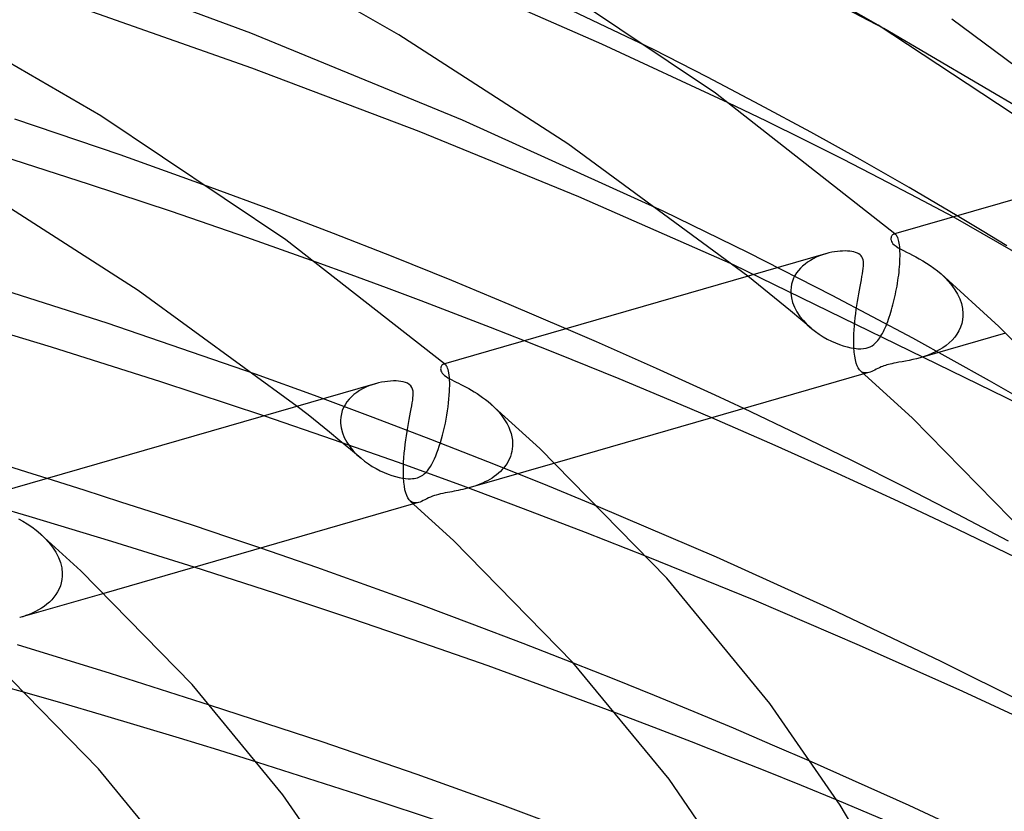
# Model space of a CAD drawing. Header units: millimetres. Extents: x -273 to 273, y -156 to 255.
# Tile 83 of 98: x 101 to 133, y 192 to 218. Entities that reach past the tile are written whole.
import ezdxf

# ---------------------------------------------------------------- set-up
doc = ezdxf.new("R2010")
doc.units = ezdxf.units.MM
doc.layers.add('HIDDEN', color=7, linetype='Continuous')
doc.layers.add('THICK', color=7, linetype='Continuous')

msp = doc.modelspace()

# ---------------------------------------------------------------- linework, layer by layer
at = {"layer": 'HIDDEN'}
for p, q in [((121.504, 216.603), (115.486, 219.488)), ((119.869, 216.776), (115.674, 218.611)), ((136.004, 213.037), (128.812, 217.272)), ((123.877, 214.914), (119.869, 216.776)), ((104.584, 213.262), (101.239, 214.396)), ((103.604, 212.321), (100.852, 213.203)), ((107.461, 212.229), (104.584, 213.262)), ((106.214, 211.457), (103.604, 212.321)), ((108.598, 210.64), (106.214, 211.457)), ((124.516, 210.149), (121.81, 211.468)), ((138.925, 206.743), (131.019, 211.29)), ((131.933, 210.849), (131.14, 211.325)), ((110.796, 209.859), (108.598, 210.64)), ((129.136, 210.746), (129.124, 210.743)), ((129.148, 210.746), (129.136, 210.746)), ((129.16, 210.744), (129.148, 210.746)), ((129.172, 210.74), (129.16, 210.744)), ((129.168, 210.749), (129.162, 210.754)), ((129.173, 210.744), (129.168, 210.749)), ((129.183, 210.734), (129.172, 210.74)), ((129.179, 210.74), (129.173, 210.744)), ((129.184, 210.735), (129.179, 210.74)), ((129.195, 210.725), (129.183, 210.734)), ((129.19, 210.73), (129.184, 210.735)), ((129.196, 210.725), (129.19, 210.73)), ((129.211, 210.709), (129.195, 210.725)), ((129.227, 210.689), (129.211, 210.709)), ((129.242, 210.663), (129.227, 210.689)), ((129.256, 210.632), (129.242, 210.663)), ((129.269, 210.596), (129.256, 210.632)), ((129.281, 210.555), (129.269, 210.596)), ((132.714, 210.373), (131.933, 210.849)), ((129.292, 210.509), (129.281, 210.555)), ((129.302, 210.458), (129.292, 210.509)), ((129.31, 210.401), (129.302, 210.458)), ((129.317, 210.339), (129.31, 210.401)), ((129.323, 210.272), (129.317, 210.339)), ((127.174, 208.797), (124.516, 210.149)), ((126.672, 210.011), (126.575, 209.964)), ((126.772, 210.054), (126.672, 210.011)), ((126.872, 210.091), (126.772, 210.054)), ((126.973, 210.122), (126.872, 210.091)), ((129.326, 210.2), (129.323, 210.272)), ((129.328, 210.124), (129.326, 210.2)), ((129.327, 209.96), (129.328, 210.044)), ((129.328, 210.044), (129.328, 210.124)), ((133.105, 205.348), (124.043, 209.768)), ((126.167, 209.661), (126.102, 209.588)), ((126.237, 209.73), (126.167, 209.661)), ((126.313, 209.795), (126.237, 209.73)), ((126.395, 209.856), (126.313, 209.795)), ((126.483, 209.912), (126.395, 209.856)), ((126.575, 209.964), (126.483, 209.912)), ((129.305, 209.622), (129.312, 209.708)), ((129.312, 209.708), (129.318, 209.792)), ((129.318, 209.792), (129.323, 209.874)), ((129.323, 209.874), (129.324, 209.888)), ((129.324, 209.903), (129.325, 209.917)), ((129.324, 209.888), (129.324, 209.903)), ((129.325, 209.917), (129.326, 209.931)), ((129.326, 209.946), (129.327, 209.96)), ((129.326, 209.931), (129.326, 209.946)), ((124.839, 209.135), (124.498, 209.408)), ((125.95, 209.343), (125.915, 209.252)), ((125.994, 209.429), (125.95, 209.343)), ((126.045, 209.511), (125.994, 209.429)), ((126.102, 209.588), (126.045, 209.511)), ((129.261, 209.271), (129.274, 209.359)), ((129.274, 209.359), (129.285, 209.447)), ((129.285, 209.447), (129.296, 209.535)), ((129.296, 209.535), (129.305, 209.622)), ((130.632, 209.481), (130.755, 209.366)), ((130.755, 209.366), (130.871, 209.244)), ((125.178, 208.861), (124.839, 209.135)), ((125.87, 209.06), (125.862, 208.96)), ((125.888, 209.158), (125.87, 209.06)), ((125.915, 209.252), (125.888, 209.158)), ((129.217, 209.009), (129.232, 209.096)), ((129.232, 209.096), (129.247, 209.184)), ((129.247, 209.184), (129.261, 209.271)), ((130.871, 209.244), (130.977, 209.115)), ((130.977, 209.115), (131.072, 208.979)), ((125.514, 208.587), (125.178, 208.861)), ((125.862, 208.96), (125.862, 208.946)), ((125.862, 208.946), (125.862, 208.931)), ((125.862, 208.931), (125.862, 208.917)), ((125.862, 208.917), (125.862, 208.903)), ((125.862, 208.903), (125.862, 208.889)), ((125.862, 208.889), (125.863, 208.875)), ((125.863, 208.875), (125.881, 208.725)), ((125.881, 208.725), (125.92, 208.573)), ((129.734, 207.439), (127.174, 208.797)), ((129.144, 208.667), (129.164, 208.751)), ((129.164, 208.751), (129.182, 208.836)), ((129.182, 208.836), (129.2, 208.922)), ((129.2, 208.922), (129.217, 209.009)), ((131.072, 208.979), (131.155, 208.838)), ((131.155, 208.838), (131.223, 208.691)), ((125.847, 208.312), (125.514, 208.587)), ((125.92, 208.573), (125.979, 208.423)), ((125.979, 208.423), (126.057, 208.277)), ((129.059, 208.343), (129.082, 208.422)), ((129.082, 208.422), (129.103, 208.503)), ((129.103, 208.503), (129.124, 208.585)), ((129.124, 208.585), (129.144, 208.667)), ((131.223, 208.691), (131.276, 208.539)), ((131.276, 208.539), (131.31, 208.384)), ((126.179, 208.037), (125.847, 208.312)), ((126.057, 208.277), (126.152, 208.135)), ((126.152, 208.135), (126.262, 207.999)), ((128.963, 208.041), (128.988, 208.114)), ((128.988, 208.114), (129.012, 208.189)), ((129.012, 208.189), (129.036, 208.265)), ((129.036, 208.265), (129.059, 208.343)), ((131.31, 208.384), (131.324, 208.23)), ((131.323, 208.141), (131.311, 208.021)), ((131.324, 208.156), (131.323, 208.141)), ((131.324, 208.23), (131.324, 208.215)), ((131.324, 208.215), (131.325, 208.2)), ((131.325, 208.2), (131.324, 208.186)), ((131.324, 208.186), (131.324, 208.171)), ((131.324, 208.171), (131.324, 208.156)), ((126.507, 207.76), (126.179, 208.037)), ((126.262, 207.999), (126.385, 207.87)), ((126.385, 207.87), (126.52, 207.75)), ((128.856, 207.769), (128.883, 207.833)), ((128.883, 207.833), (128.91, 207.9)), ((128.91, 207.9), (128.937, 207.97)), ((128.937, 207.97), (128.963, 208.041)), ((131.247, 207.788), (131.197, 207.679)), ((131.285, 207.903), (131.247, 207.788)), ((131.311, 208.021), (131.285, 207.903)), ((119.698, 207.326), (118.736, 207.744)), ((126.52, 207.75), (126.641, 207.655)), ((126.641, 207.655), (126.765, 207.567)), ((126.765, 207.567), (126.892, 207.488)), ((126.892, 207.488), (127.021, 207.415)), ((128.684, 207.449), (128.713, 207.495)), ((128.713, 207.495), (128.743, 207.544)), ((128.743, 207.544), (128.771, 207.595)), ((128.771, 207.595), (128.8, 207.65)), ((128.8, 207.65), (128.828, 207.708)), ((128.828, 207.708), (128.856, 207.769)), ((132.678, 207.606), (129.972, 206.824)), ((131.063, 207.474), (130.981, 207.381)), ((131.135, 207.574), (131.063, 207.474)), ((131.197, 207.679), (131.135, 207.574)), ((118.424, 206.959), (117.41, 207.362)), ((120.653, 206.906), (119.698, 207.326)), ((127.021, 207.415), (127.15, 207.351)), ((127.15, 207.351), (127.278, 207.294)), ((127.278, 207.294), (127.404, 207.244)), ((127.404, 207.244), (127.526, 207.203)), ((127.526, 207.203), (127.647, 207.168)), ((127.647, 207.168), (127.765, 207.14)), ((128.319, 207.145), (128.383, 207.171)), ((128.383, 207.171), (128.442, 207.203)), ((128.442, 207.203), (128.496, 207.241)), ((128.496, 207.241), (128.544, 207.282)), ((128.544, 207.282), (128.586, 207.324)), ((128.586, 207.324), (128.622, 207.366)), ((128.622, 207.366), (128.654, 207.407)), ((128.654, 207.407), (128.684, 207.449)), ((132.172, 206.089), (129.734, 207.439)), ((130.791, 207.213), (130.685, 207.138)), ((130.89, 207.294), (130.791, 207.213)), ((130.981, 207.381), (130.89, 207.294)), ((119.426, 206.555), (118.424, 206.959)), ((121.6, 206.483), (120.653, 206.906)), ((127.765, 207.14), (127.879, 207.121)), ((127.879, 207.121), (127.988, 207.109)), ((127.988, 207.109), (128.086, 207.107)), ((128.086, 207.107), (128.173, 207.113)), ((128.173, 207.113), (128.25, 207.125)), ((128.25, 207.125), (128.319, 207.145)), ((130.094, 206.862), (129.971, 206.824)), ((130.217, 206.905), (130.094, 206.862)), ((130.338, 206.954), (130.217, 206.905)), ((130.457, 207.009), (130.338, 206.954)), ((130.573, 207.07), (130.457, 207.009)), ((130.685, 207.138), (130.573, 207.07)), ((114.844, 206.62), (114.833, 206.617)), ((114.856, 206.621), (114.844, 206.62)), ((114.868, 206.62), (114.856, 206.621)), ((114.88, 206.616), (114.868, 206.62)), ((114.877, 206.624), (114.872, 206.629)), ((114.883, 206.619), (114.877, 206.624)), ((114.893, 206.61), (114.88, 206.616)), ((114.889, 206.615), (114.883, 206.619)), ((114.894, 206.61), (114.889, 206.615)), ((114.905, 206.601), (114.893, 206.61)), ((114.9, 206.605), (114.894, 206.61)), ((114.905, 206.6), (114.9, 206.605)), ((114.922, 206.583), (114.905, 206.601)), ((114.94, 206.559), (114.922, 206.583)), ((114.956, 206.528), (114.94, 206.559)), ((120.416, 206.15), (119.426, 206.555)), ((128.774, 206.547), (128.726, 206.528)), ((128.819, 206.564), (128.774, 206.547)), ((128.864, 206.579), (128.819, 206.564)), ((128.911, 206.594), (128.864, 206.579)), ((128.959, 206.607), (128.911, 206.594)), ((129.011, 206.62), (128.959, 206.607)), ((129.065, 206.633), (129.011, 206.62)), ((129.128, 206.646), (129.065, 206.633)), ((129.202, 206.66), (129.128, 206.646)), ((129.289, 206.677), (129.202, 206.66)), ((129.391, 206.695), (129.289, 206.677)), ((129.5, 206.715), (129.391, 206.695)), ((129.613, 206.738), (129.5, 206.715)), ((129.73, 206.763), (129.613, 206.738)), ((129.85, 206.791), (129.73, 206.763)), ((129.971, 206.824), (129.85, 206.791)), ((110.748, 205.619), (108.877, 206.298)), ((114.972, 206.491), (114.956, 206.528)), ((114.986, 206.447), (114.972, 206.491)), ((114.999, 206.396), (114.986, 206.447)), ((115.011, 206.338), (114.999, 206.396)), ((115.02, 206.272), (115.011, 206.338)), ((115.028, 206.198), (115.02, 206.272)), ((122.536, 206.058), (121.6, 206.483)), ((128.12, 206.369), (128.081, 206.398)), ((128.162, 206.35), (128.12, 206.369)), ((128.204, 206.34), (128.162, 206.35)), ((128.34, 206.353), (128.182, 206.308)), ((128.248, 206.338), (128.204, 206.34)), ((128.294, 206.343), (128.248, 206.338)), ((128.34, 206.354), (128.294, 206.343)), ((128.385, 206.368), (128.34, 206.354)), ((128.43, 206.387), (128.385, 206.368)), ((128.476, 206.408), (128.43, 206.387)), ((128.524, 206.432), (128.476, 206.408)), ((128.574, 206.456), (128.524, 206.432)), ((128.625, 206.482), (128.574, 206.456)), ((128.677, 206.506), (128.625, 206.482)), ((128.726, 206.528), (128.677, 206.506)), ((112.475, 205.926), (112.373, 205.883)), ((112.579, 205.964), (112.475, 205.926)), ((112.683, 205.997), (112.579, 205.964)), ((115.034, 206.118), (115.028, 206.198)), ((115.037, 206.03), (115.034, 206.118)), ((115.036, 205.834), (115.038, 205.936)), ((115.038, 205.936), (115.037, 206.03)), ((121.398, 205.743), (120.416, 206.15)), ((123.462, 205.633), (122.536, 206.058)), ((134.561, 204.709), (132.172, 206.089)), ((112.605, 204.928), (110.748, 205.619)), ((111.999, 205.651), (111.919, 205.579)), ((112.086, 205.717), (111.999, 205.651)), ((112.178, 205.778), (112.086, 205.717)), ((112.274, 205.833), (112.178, 205.778)), ((112.373, 205.883), (112.274, 205.833)), ((115.015, 205.512), (115.025, 205.632)), ((115.025, 205.632), (115.032, 205.748)), ((115.032, 205.748), (115.033, 205.763)), ((115.033, 205.763), (115.034, 205.777)), ((115.034, 205.792), (115.035, 205.806)), ((115.034, 205.777), (115.034, 205.792)), ((115.035, 205.82), (115.036, 205.834)), ((115.035, 205.806), (115.035, 205.82)), ((122.378, 205.331), (121.398, 205.743)), ((124.374, 205.209), (123.462, 205.633)), ((111.719, 205.332), (111.67, 205.239)), ((111.778, 205.419), (111.719, 205.332)), ((111.845, 205.502), (111.778, 205.419)), ((111.919, 205.579), (111.845, 205.502)), ((114.987, 205.262), (115.002, 205.388)), ((115.002, 205.388), (115.015, 205.512)), ((116.342, 205.356), (116.43, 205.275)), ((123.355, 204.914), (122.378, 205.331)), ((111.349, 204.22), (109.143, 204.975)), ((110.541, 205.007), (110.197, 205.279)), ((110.882, 204.734), (110.541, 205.007)), ((111.599, 205.043), (111.58, 204.94)), ((111.629, 205.143), (111.599, 205.043)), ((111.67, 205.239), (111.629, 205.143)), ((114.924, 204.874), (114.947, 205.003)), ((114.947, 205.003), (114.968, 205.133)), ((114.968, 205.133), (114.987, 205.262)), ((116.43, 205.275), (116.514, 205.19)), ((116.514, 205.19), (116.594, 205.102)), ((116.594, 205.102), (116.669, 205.012)), ((116.669, 205.012), (116.739, 204.918)), ((111.221, 204.46), (110.882, 204.734)), ((111.58, 204.94), (111.571, 204.834)), ((111.571, 204.834), (111.571, 204.82)), ((111.571, 204.82), (111.571, 204.806)), ((111.571, 204.806), (111.571, 204.792)), ((111.571, 204.792), (111.571, 204.778)), ((111.571, 204.778), (111.572, 204.763)), ((111.572, 204.763), (111.572, 204.749)), ((111.572, 204.749), (111.591, 204.594)), ((114.441, 204.227), (112.605, 204.928)), ((114.871, 204.617), (114.899, 204.745)), ((114.899, 204.745), (114.924, 204.874)), ((116.739, 204.918), (116.802, 204.822)), ((116.802, 204.822), (116.859, 204.723)), ((116.859, 204.723), (116.909, 204.622)), ((111.556, 204.185), (111.221, 204.46)), ((111.591, 204.594), (111.632, 204.44)), ((111.632, 204.44), (111.693, 204.289)), ((114.777, 204.246), (114.81, 204.367)), ((114.81, 204.367), (114.842, 204.491)), ((114.842, 204.491), (114.871, 204.617)), ((116.909, 204.622), (116.95, 204.519)), ((116.95, 204.519), (116.984, 204.416)), ((116.984, 204.416), (117.009, 204.313)), ((113.378, 203.503), (111.349, 204.22)), ((111.889, 203.91), (111.556, 204.185)), ((111.693, 204.289), (111.771, 204.143)), ((111.771, 204.143), (111.866, 204.003)), ((116.249, 203.519), (114.441, 204.227)), ((114.708, 204.018), (114.743, 204.13)), ((114.743, 204.13), (114.777, 204.246)), ((117.009, 204.313), (117.026, 204.208)), ((117.026, 204.208), (117.033, 204.104)), ((117.033, 204.031), (117.032, 204.016)), ((117.033, 204.104), (117.034, 204.09)), ((117.034, 204.06), (117.033, 204.045)), ((117.033, 204.045), (117.033, 204.031)), ((117.034, 204.09), (117.034, 204.075)), ((117.034, 204.075), (117.034, 204.06)), ((111.866, 204.003), (111.974, 203.871)), ((112.219, 203.634), (111.889, 203.91)), ((111.974, 203.871), (112.094, 203.746)), ((112.094, 203.746), (112.223, 203.63)), ((114.593, 203.708), (114.632, 203.806)), ((114.632, 203.806), (114.671, 203.91)), ((114.671, 203.91), (114.708, 204.018)), ((116.992, 203.768), (116.966, 203.688)), ((117.011, 203.849), (116.992, 203.768)), ((117.025, 203.932), (117.011, 203.849)), ((117.032, 204.016), (117.025, 203.932)), ((112.223, 203.63), (112.338, 203.538)), ((112.338, 203.538), (112.458, 203.453)), ((112.458, 203.453), (112.582, 203.374)), ((115.386, 202.774), (113.378, 203.503)), ((114.423, 203.369), (114.468, 203.445)), ((114.468, 203.445), (114.511, 203.527)), ((114.511, 203.527), (114.552, 203.614)), ((114.552, 203.614), (114.593, 203.708)), ((118.372, 203.476), (115.682, 202.699)), ((118.022, 202.808), (116.249, 203.519)), ((116.856, 203.467), (116.81, 203.399)), ((116.898, 203.538), (116.856, 203.467)), ((116.935, 203.612), (116.898, 203.538)), ((116.966, 203.688), (116.935, 203.612)), ((112.582, 203.374), (112.709, 203.302)), ((112.709, 203.302), (112.836, 203.237)), ((112.836, 203.237), (112.961, 203.18)), ((112.961, 203.18), (113.085, 203.13)), ((113.085, 203.13), (113.205, 203.087)), ((114.14, 203.07), (114.184, 203.099)), ((114.184, 203.099), (114.231, 203.135)), ((114.231, 203.135), (114.279, 203.181)), ((114.279, 203.181), (114.329, 203.236)), ((114.329, 203.236), (114.377, 203.299)), ((114.377, 203.299), (114.423, 203.369)), ((116.52, 203.102), (116.452, 203.052)), ((116.585, 203.156), (116.52, 203.102)), ((116.647, 203.212), (116.585, 203.156)), ((116.705, 203.271), (116.647, 203.212)), ((116.76, 203.333), (116.705, 203.271)), ((116.81, 203.399), (116.76, 203.333)), ((103.433, 202.62), (102.266, 202.99)), ((113.205, 203.087), (113.322, 203.052)), ((113.322, 203.052), (113.434, 203.024)), ((113.434, 203.024), (113.539, 203.003)), ((113.539, 203.003), (113.637, 202.99)), ((113.637, 202.99), (113.722, 202.983)), ((113.722, 202.983), (113.795, 202.982)), ((113.795, 202.982), (113.859, 202.985)), ((113.859, 202.985), (113.913, 202.992)), ((113.913, 202.992), (113.963, 203.001)), ((113.963, 203.001), (114.011, 203.014)), ((114.011, 203.014), (114.056, 203.029)), ((114.056, 203.029), (114.099, 203.048)), ((114.099, 203.048), (114.14, 203.07)), ((115.999, 202.808), (115.919, 202.777)), ((116.079, 202.842), (115.999, 202.808)), ((116.157, 202.879), (116.079, 202.842)), ((116.234, 202.918), (116.157, 202.879)), ((116.309, 202.96), (116.234, 202.918)), ((116.382, 203.005), (116.309, 202.96)), ((116.452, 203.052), (116.382, 203.005)), ((119.758, 202.093), (118.022, 202.808)), ((101.692, 201.782), (99.117, 202.531)), ((104.605, 202.244), (103.433, 202.62)), ((114.678, 202.484), (114.612, 202.466)), ((114.749, 202.502), (114.678, 202.484)), ((114.823, 202.518), (114.749, 202.502)), ((114.898, 202.533), (114.823, 202.518)), ((114.972, 202.547), (114.898, 202.533)), ((115.043, 202.559), (114.972, 202.547)), ((115.11, 202.571), (115.043, 202.559)), ((115.174, 202.583), (115.11, 202.571)), ((115.241, 202.596), (115.174, 202.583)), ((115.31, 202.61), (115.241, 202.596)), ((115.382, 202.625), (115.31, 202.61)), ((115.455, 202.641), (115.382, 202.625)), ((117.379, 202.03), (115.386, 202.774)), ((115.529, 202.659), (115.455, 202.641)), ((115.605, 202.678), (115.529, 202.659)), ((115.681, 202.699), (115.605, 202.678)), ((115.76, 202.723), (115.681, 202.699)), ((115.84, 202.749), (115.76, 202.723)), ((115.919, 202.777), (115.84, 202.749)), ((105.767, 201.868), (104.605, 202.244)), ((113.832, 202.243), (113.792, 202.27)), ((113.873, 202.224), (113.832, 202.243)), ((113.915, 202.215), (113.873, 202.224)), ((114.05, 202.228), (113.891, 202.182)), ((113.959, 202.213), (113.915, 202.215)), ((114.004, 202.218), (113.959, 202.213)), ((114.05, 202.228), (114.004, 202.218)), ((114.098, 202.244), (114.05, 202.228)), ((114.147, 202.265), (114.098, 202.244)), ((114.198, 202.288), (114.147, 202.265)), ((114.251, 202.315), (114.198, 202.288)), ((114.307, 202.343), (114.251, 202.315)), ((114.366, 202.372), (114.307, 202.343)), ((114.428, 202.399), (114.366, 202.372)), ((114.489, 202.424), (114.428, 202.399)), ((114.55, 202.446), (114.489, 202.424)), ((114.612, 202.466), (114.55, 202.446)), ((106.903, 201.496), (105.767, 201.868)), ((119.348, 201.276), (117.379, 202.03)), ((104.312, 200.99), (101.692, 201.782)), ((102.05, 201.232), (102.191, 201.099)), ((108, 201.132), (106.903, 201.496)), ((121.286, 200.515), (119.348, 201.276)), ((102.191, 201.099), (102.32, 200.957)), ((102.32, 200.957), (102.437, 200.808)), ((106.929, 200.173), (104.312, 200.99)), ((109.041, 200.782), (108, 201.132)), ((102.437, 200.808), (102.538, 200.651)), ((102.538, 200.651), (102.621, 200.487)), ((102.621, 200.487), (102.684, 200.32)), ((102.684, 200.32), (102.725, 200.15)), ((102.725, 200.15), (102.742, 199.979)), ((102.742, 199.979), (102.742, 199.964)), ((102.711, 199.683), (102.682, 199.582)), ((102.731, 199.785), (102.711, 199.683)), ((102.741, 199.891), (102.731, 199.785)), ((102.742, 199.905), (102.741, 199.891)), ((102.742, 199.964), (102.742, 199.949)), ((102.742, 199.949), (102.742, 199.935)), ((102.742, 199.935), (102.742, 199.92)), ((102.742, 199.92), (102.742, 199.905)), ((104.063, 199.345), (101.392, 198.574)), ((102.596, 199.393), (102.542, 199.305)), ((102.643, 199.485), (102.596, 199.393)), ((102.682, 199.582), (102.643, 199.485)), ((102.336, 199.068), (102.256, 198.998)), ((102.411, 199.142), (102.336, 199.068)), ((102.48, 199.221), (102.411, 199.142)), ((102.542, 199.305), (102.48, 199.221)), ((101.89, 198.765), (101.791, 198.718)), ((101.987, 198.817), (101.89, 198.765)), ((102.081, 198.873), (101.987, 198.817)), ((102.171, 198.933), (102.081, 198.873)), ((102.256, 198.998), (102.171, 198.933)), ((101.491, 198.604), (101.392, 198.574)), ((101.591, 198.638), (101.491, 198.604)), ((101.691, 198.676), (101.591, 198.638)), ((101.791, 198.718), (101.691, 198.676)), ((104.274, 196.799), (101.319, 197.712)), ((120.26, 196.617), (118.966, 197.131)), ((107.447, 195.791), (104.274, 196.799)), ((121.535, 196.103), (120.26, 196.617)), ((102.773, 195.848), (101.556, 196.197)), ((122.79, 195.586), (121.535, 196.103)), ((103.992, 195.492), (102.773, 195.848)), ((105.224, 195.124), (103.992, 195.492)), ((121.528, 195.09), (120.333, 195.544)), ((124.04, 195.063), (122.79, 195.586)), ((106.465, 194.749), (105.224, 195.124)), ((122.714, 194.633), (121.528, 195.09)), ((125.285, 194.532), (124.04, 195.063)), ((107.708, 194.366), (106.465, 194.749)), ((108.948, 193.979), (107.708, 194.366)), ((123.889, 194.173), (122.714, 194.633)), ((126.522, 193.996), (125.285, 194.532)), ((125.05, 193.711), (123.889, 194.173)), ((126.197, 193.248), (125.05, 193.711)), ((127.329, 192.784), (126.197, 193.248))]:
    msp.add_line(p, q, dxfattribs=at)
at = {"layer": 'THICK'}
for p, q in [((128.637, 217.38), (120.519, 222)), ((128.812, 217.272), (122.376, 220.639)), ((108.728, 217.118), (101.603, 219.762)), ((113.419, 217.07), (108.384, 219.958)), ((123.468, 215.212), (116.829, 219.671)), ((103.967, 214.503), (97.388, 218.298)), ((108.762, 216.013), (103.139, 217.988)), ((137.063, 213.035), (130.976, 217.562)), ((135.773, 212.662), (128.637, 217.38)), ((115.449, 214.356), (108.728, 217.118)), ((118.789, 213.607), (113.419, 217.07)), ((123.214, 215.729), (121.504, 216.603)), ((114.07, 213.996), (108.762, 216.013)), ((124.884, 214.852), (123.214, 215.729)), ((129.162, 210.754), (123.468, 215.212)), ((125.094, 214.324), (123.877, 214.914)), ((126.499, 213.979), (124.884, 214.852)), ((109.833, 210.566), (103.967, 214.503)), ((121.81, 211.468), (115.449, 214.356)), ((126.306, 213.726), (125.094, 214.324)), ((119.134, 211.925), (114.07, 213.996)), ((127.509, 213.121), (126.306, 213.726)), ((128.065, 213.109), (126.499, 213.979)), ((139.525, 213.745), (129.126, 210.744)), ((124.498, 209.408), (118.789, 213.607)), ((128.698, 212.512), (127.509, 213.121)), ((129.615, 212.222), (128.065, 213.109)), ((129.87, 211.901), (128.698, 212.512)), ((109.417, 211.503), (107.461, 212.229)), ((131.14, 211.325), (129.615, 212.222)), ((105.147, 208.959), (100.5, 211.936)), ((124.043, 209.768), (119.134, 211.925)), ((131.019, 211.29), (129.87, 211.901)), ((111.348, 210.765), (109.417, 211.503)), ((113.246, 210.02), (111.348, 210.765)), ((129.044, 210.633), (129.04, 210.607)), ((129.04, 210.607), (129.04, 210.579)), ((129.05, 210.656), (129.044, 210.633)), ((129.058, 210.677), (129.05, 210.656)), ((129.068, 210.695), (129.058, 210.677)), ((129.08, 210.712), (129.068, 210.695)), ((129.094, 210.726), (129.08, 210.712)), ((129.108, 210.736), (129.094, 210.726)), ((129.124, 210.743), (129.108, 210.736)), ((114.872, 206.629), (109.833, 210.566)), ((129.04, 210.579), (129.045, 210.548)), ((129.045, 210.548), (129.056, 210.515)), ((129.056, 210.515), (129.075, 210.479)), ((129.075, 210.479), (129.103, 210.441)), ((129.103, 210.441), (129.144, 210.401)), ((129.144, 210.401), (129.201, 210.357)), ((129.201, 210.357), (129.272, 210.311)), ((129.272, 210.311), (129.352, 210.266)), ((115.104, 209.271), (113.246, 210.02)), ((126.967, 210.12), (114.836, 206.618)), ((127.067, 210.147), (126.973, 210.122)), ((127.16, 210.167), (127.067, 210.147)), ((127.251, 210.183), (127.16, 210.167)), ((127.339, 210.195), (127.251, 210.183)), ((127.424, 210.204), (127.339, 210.195)), ((127.506, 210.208), (127.424, 210.204)), ((127.584, 210.209), (127.506, 210.208)), ((127.659, 210.207), (127.584, 210.209)), ((127.73, 210.202), (127.659, 210.207)), ((127.797, 210.193), (127.73, 210.202)), ((127.86, 210.181), (127.797, 210.193)), ((127.919, 210.164), (127.86, 210.181)), ((127.974, 210.143), (127.919, 210.164)), ((128.022, 210.118), (127.974, 210.143)), ((128.063, 210.088), (128.022, 210.118)), ((128.094, 210.057), (128.063, 210.088)), ((128.12, 210.021), (128.094, 210.057)), ((128.14, 209.98), (128.12, 210.021)), ((128.155, 209.93), (128.14, 209.98)), ((129.352, 210.266), (129.44, 210.22)), ((129.44, 210.22), (129.533, 210.173)), ((129.533, 210.173), (129.629, 210.125)), ((129.629, 210.125), (129.727, 210.076)), ((129.727, 210.076), (129.83, 210.022)), ((129.83, 210.022), (129.939, 209.962)), ((104.169, 207.914), (98.524, 209.726)), ((111.915, 209.452), (110.796, 209.859)), ((128.15, 209.576), (128.16, 209.658)), ((128.165, 209.872), (128.155, 209.93)), ((128.16, 209.658), (128.166, 209.734)), ((128.168, 209.806), (128.165, 209.872)), ((128.166, 209.734), (128.168, 209.806)), ((129.939, 209.962), (130.052, 209.897)), ((130.052, 209.897), (130.168, 209.826)), ((130.168, 209.826), (130.286, 209.749)), ((130.286, 209.749), (130.404, 209.665)), ((130.404, 209.665), (130.52, 209.576)), ((113.029, 209.041), (111.915, 209.452)), ((128.102, 209.297), (128.12, 209.396)), ((128.12, 209.396), (128.136, 209.489)), ((128.136, 209.489), (128.15, 209.576)), ((130.52, 209.576), (130.632, 209.481)), ((132.46, 207.814), (130.633, 209.48)), ((114.137, 208.625), (113.029, 209.041)), ((116.925, 208.516), (115.104, 209.271)), ((128.04, 208.966), (128.062, 209.082)), ((128.062, 209.082), (128.083, 209.192)), ((128.083, 209.192), (128.102, 209.297)), ((110.197, 205.279), (105.147, 208.959)), ((127.977, 208.603), (127.997, 208.726)), ((127.997, 208.726), (128.019, 208.848)), ((128.019, 208.848), (128.04, 208.966)), ((115.237, 208.207), (114.137, 208.625)), ((118.736, 207.744), (116.925, 208.516)), ((127.938, 208.351), (127.957, 208.478)), ((127.957, 208.478), (127.977, 208.603)), ((102.405, 207.154), (98.901, 208.218)), ((116.329, 207.785), (115.237, 208.207)), ((127.891, 207.965), (127.905, 208.093)), ((127.905, 208.093), (127.921, 208.222)), ((127.921, 208.222), (127.938, 208.351)), ((108.877, 206.298), (104.169, 207.914)), ((117.41, 207.362), (116.329, 207.785)), ((127.87, 207.709), (127.88, 207.836)), ((127.88, 207.836), (127.891, 207.965)), ((136.977, 203.202), (132.46, 207.814)), ((127.859, 207.461), (127.863, 207.583)), ((127.863, 207.583), (127.87, 207.709)), ((127.858, 207.343), (127.859, 207.461)), ((127.86, 207.23), (127.858, 207.343)), ((127.86, 207.215), (127.86, 207.23)), ((127.861, 207.2), (127.86, 207.215)), ((127.861, 207.186), (127.861, 207.2)), ((127.862, 207.171), (127.861, 207.186)), ((127.862, 207.157), (127.862, 207.171)), ((127.863, 207.143), (127.862, 207.157)), ((105.868, 206.055), (102.405, 207.154)), ((127.874, 206.998), (127.863, 207.143)), ((127.89, 206.869), (127.874, 206.998)), ((127.911, 206.754), (127.89, 206.869)), ((114.764, 206.543), (114.757, 206.52)), ((114.774, 206.564), (114.764, 206.543)), ((114.787, 206.582), (114.774, 206.564)), ((114.8, 206.597), (114.787, 206.582)), ((114.816, 206.609), (114.8, 206.597)), ((114.833, 206.617), (114.816, 206.609)), ((127.937, 206.654), (127.911, 206.754)), ((127.967, 206.569), (127.937, 206.654)), ((128.001, 206.499), (127.967, 206.569)), ((114.752, 206.495), (114.75, 206.467)), ((114.75, 206.467), (114.753, 206.437)), ((114.757, 206.52), (114.752, 206.495)), ((114.753, 206.437), (114.761, 206.404)), ((114.761, 206.404), (114.776, 206.37)), ((114.776, 206.37), (114.8, 206.334)), ((114.8, 206.334), (114.833, 206.296)), ((114.833, 206.296), (114.876, 206.258)), ((114.876, 206.258), (114.925, 206.222)), ((114.925, 206.222), (114.981, 206.187)), ((128.182, 206.308), (118.372, 203.476)), ((128.039, 206.442), (128.001, 206.499)), ((128.079, 206.399), (128.039, 206.442)), ((129.721, 204.9), (128.079, 206.399)), ((112.677, 205.995), (100.546, 202.493)), ((109.143, 204.975), (105.868, 206.055)), ((112.781, 206.023), (112.683, 205.997)), ((112.878, 206.044), (112.781, 206.023)), ((112.975, 206.06), (112.878, 206.044)), ((113.069, 206.072), (112.975, 206.06)), ((113.161, 206.08), (113.069, 206.072)), ((113.249, 206.084), (113.161, 206.08)), ((113.334, 206.084), (113.249, 206.084)), ((113.413, 206.079), (113.334, 206.084)), ((113.49, 206.071), (113.413, 206.079)), ((113.565, 206.057), (113.49, 206.071)), ((113.635, 206.037), (113.565, 206.057)), ((113.7, 206.011), (113.635, 206.037)), ((113.756, 205.977), (113.7, 206.011)), ((113.803, 205.934), (113.756, 205.977)), ((113.838, 205.882), (113.803, 205.934)), ((114.981, 206.187), (115.043, 206.152)), ((115.043, 206.152), (115.108, 206.117)), ((115.108, 206.117), (115.175, 206.083)), ((115.175, 206.083), (115.244, 206.048)), ((115.244, 206.048), (115.318, 206.011)), ((115.318, 206.011), (115.395, 205.972)), ((115.395, 205.972), (115.475, 205.931)), ((115.475, 205.931), (115.557, 205.887)), ((113.861, 205.825), (113.838, 205.882)), ((113.874, 205.761), (113.861, 205.825)), ((113.872, 205.551), (113.878, 205.623)), ((113.879, 205.693), (113.874, 205.761)), ((113.878, 205.623), (113.879, 205.693)), ((115.557, 205.887), (115.642, 205.841)), ((115.642, 205.841), (115.728, 205.792)), ((115.728, 205.792), (115.816, 205.74)), ((115.816, 205.74), (115.904, 205.684)), ((115.904, 205.684), (115.993, 205.625)), ((115.993, 205.625), (116.082, 205.563)), ((113.817, 205.197), (113.835, 205.295)), ((113.835, 205.295), (113.85, 205.387)), ((113.85, 205.387), (113.863, 205.472)), ((113.863, 205.472), (113.872, 205.551)), ((116.082, 205.563), (116.17, 205.498)), ((116.17, 205.498), (116.256, 205.429)), ((116.256, 205.429), (116.342, 205.356)), ((117.895, 203.938), (116.345, 205.353)), ((113.754, 204.863), (113.776, 204.981)), ((113.776, 204.981), (113.798, 205.092)), ((113.798, 205.092), (113.817, 205.197)), ((126.095, 204.391), (124.374, 205.209)), ((113.709, 204.612), (113.732, 204.74)), ((113.732, 204.74), (113.754, 204.863)), ((125.367, 204.039), (123.355, 204.914)), ((134, 200.531), (129.721, 204.9)), ((113.646, 204.212), (113.666, 204.348)), ((113.666, 204.348), (113.687, 204.482)), ((113.687, 204.482), (113.709, 204.612)), ((127.798, 203.559), (126.095, 204.391)), ((113.61, 203.932), (113.627, 204.073)), ((113.627, 204.073), (113.646, 204.212)), ((127.347, 203.153), (125.367, 204.039)), ((113.584, 203.65), (113.596, 203.791)), ((113.596, 203.791), (113.61, 203.932)), ((121.923, 199.825), (117.895, 203.938)), ((113.569, 203.37), (113.575, 203.509)), ((113.575, 203.509), (113.584, 203.65)), ((129.485, 202.713), (127.798, 203.559)), ((101.619, 203.194), (100.98, 203.394)), ((102.266, 202.99), (101.619, 203.194)), ((113.567, 203.234), (113.569, 203.37)), ((113.569, 203.104), (113.567, 203.234)), ((113.569, 203.09), (113.569, 203.104)), ((129.284, 202.262), (127.347, 203.153)), ((113.57, 203.075), (113.569, 203.09)), ((113.57, 203.06), (113.57, 203.075)), ((113.571, 203.046), (113.57, 203.06)), ((113.571, 203.031), (113.571, 203.046)), ((113.572, 203.017), (113.571, 203.031)), ((113.582, 202.876), (113.572, 203.017)), ((113.598, 202.747), (113.582, 202.876)), ((113.619, 202.632), (113.598, 202.747)), ((113.645, 202.531), (113.619, 202.632)), ((113.676, 202.445), (113.645, 202.531)), ((131.145, 201.859), (129.485, 202.713)), ((113.891, 202.182), (104.063, 199.345)), ((113.711, 202.373), (113.676, 202.445)), ((113.75, 202.315), (113.711, 202.373)), ((113.792, 202.27), (113.75, 202.315)), ((115.155, 201.023), (113.788, 202.274)), ((131.166, 201.373), (129.284, 202.262)), ((123.504, 200.489), (119.758, 202.093)), ((132.765, 201.004), (131.145, 201.859)), ((101.357, 201.713), (101.493, 201.635)), ((101.493, 201.635), (101.632, 201.548)), ((101.632, 201.548), (101.773, 201.452)), ((101.773, 201.452), (101.913, 201.347)), ((101.913, 201.347), (102.05, 201.232)), ((103.329, 200.062), (102.057, 201.226)), ((133.02, 200.47), (131.166, 201.373)), ((118.946, 197.154), (115.155, 201.023)), ((110.82, 200.167), (109.041, 200.782)), ((124.697, 199.125), (121.286, 200.515)), ((127.142, 198.847), (123.504, 200.489)), ((106.869, 196.448), (103.329, 200.062)), ((109.491, 199.348), (106.929, 200.173)), ((112.472, 199.578), (110.82, 200.167)), ((125.197, 195.846), (121.923, 199.825)), ((111.931, 198.54), (109.491, 199.348)), ((114.117, 198.978), (112.472, 199.578)), ((128.047, 197.695), (124.697, 199.125)), ((115.751, 198.369), (114.117, 198.978)), ((130.61, 197.197), (127.142, 198.847)), ((114.19, 197.769), (111.931, 198.54)), ((117.369, 197.753), (115.751, 198.369)), ((116.26, 197.04), (114.19, 197.769)), ((118.966, 197.131), (117.369, 197.753)), ((131.325, 196.232), (128.047, 197.695)), ((133.999, 195.499), (130.61, 197.197)), ((103.891, 193.777), (100.59, 197.147)), ((118.304, 196.299), (116.26, 197.04)), ((121.997, 193.446), (118.946, 197.154)), ((101.556, 196.197), (100.863, 196.394)), ((109.747, 192.949), (106.869, 196.448)), ((120.333, 195.544), (118.304, 196.299)), ((134.48, 194.76), (131.325, 196.232)), ((110.99, 194.63), (107.447, 195.791)), ((127.433, 192.622), (125.197, 195.846)), ((114.007, 193.595), (110.99, 194.63)), ((106.547, 190.549), (103.891, 193.777)), ((112.127, 192.962), (108.948, 193.979)), ((129.616, 192.615), (126.522, 193.996)), ((116.718, 192.62), (114.007, 193.595)), ((124.228, 190.207), (121.997, 193.446)), ((111.715, 190.113), (109.747, 192.949)), ((115.134, 191.966), (112.127, 192.962)), ((130.226, 191.564), (127.329, 192.784)), ((119.403, 191.619), (116.718, 192.62)), ((129.265, 189.5), (127.433, 192.622)), ((132.596, 191.227), (129.616, 192.615))]:
    msp.add_line(p, q, dxfattribs=at)

doc.saveas('drawing.dxf')
